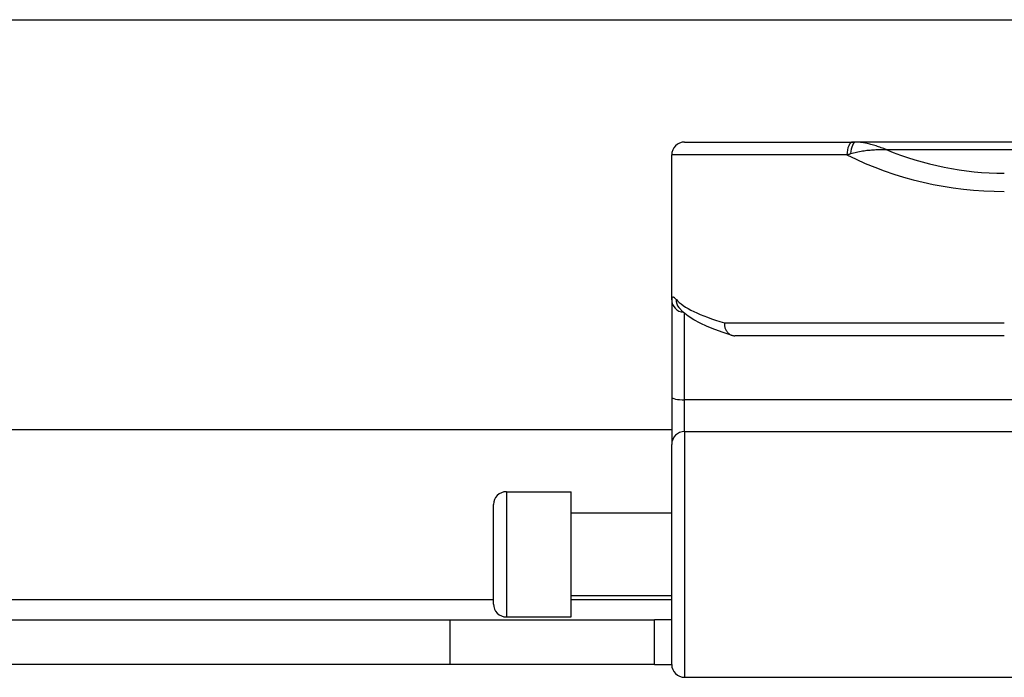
# Model space of a CAD drawing. Header units: inches. Extents: x 15 to 513, y 46 to 241.
# Tile 150 of 256: x 101.64 to 103.14, y 131.14 to 132.14. Entities that reach past the tile are written whole.
import ezdxf

# ---------------------------------------------------------------- set-up
doc = ezdxf.new("R2010")
doc.units = ezdxf.units.IN
doc.header["$MEASUREMENT"] = 0
doc.layers.add('Visible Edges(ANSI)', color=7, linetype='Continuous', lineweight=25)
doc.layers.add('Visible Tangent Edges(ANSI)', color=7, linetype='Continuous', lineweight=25)

msp = doc.modelspace()

# ---------------------------------------------------------------- linework, layer by layer
at = {"layer": 'Visible Edges(ANSI)'}
for p, q in [((70.3676, 132.1428), (122.3036, 132.1428)), ((102.6509, 131.9563), (102.9075, 131.9563)), ((102.9122, 131.9563), (102.9075, 131.9563)), ((104.8601, 131.9563), (102.9122, 131.9563)), ((102.6312, 131.7159), (102.6312, 131.9366)), ((102.6312, 131.7159), (102.6312, 131.5677)), ((102.6421, 131.7039), (102.6417, 131.7043)), ((103.1381, 131.661), (102.7272, 131.661)), ((102.6312, 131.5677), (102.6312, 131.4954)), ((102.6312, 131.5178), (90.04, 131.5178)), ((102.6312, 131.16), (102.6312, 131.4954)), ((102.3792, 131.4233), (102.4777, 131.4233)), ((102.4777, 131.2323), (102.4777, 131.4233)), ((102.3596, 131.252), (102.3596, 131.4036)), ((102.4777, 131.3908), (102.6312, 131.3908)), ((102.4777, 131.2648), (102.6312, 131.2648)), ((102.3792, 131.2323), (102.4777, 131.2323)), ((90.3781, 131.2278), (102.2931, 131.2278)), ((102.2931, 131.2278), (102.6051, 131.2278)), ((102.6312, 131.2278), (102.6051, 131.2278)), ((102.6051, 131.1598), (102.6051, 131.2278)), ((102.2931, 131.1598), (90.3781, 131.1598)), ((102.6051, 131.1598), (102.2931, 131.1598)), ((102.6051, 131.1598), (102.6312, 131.1598)), ((102.6509, 131.1403), (103.2405, 131.1403))]:
    msp.add_line(p, q, dxfattribs=at)
at = {"layer": 'Visible Edges(ANSI)', "flags": 128}
for points in [[(102.7232, 131.6616), (102.7095, 131.666), (102.6968, 131.6705), (102.6851, 131.6752), (102.6745, 131.6802), (102.6649, 131.6854), (102.6563, 131.691), (102.6487, 131.6971), (102.6421, 131.7039)], [(102.7115, 131.6807), (102.7115, 131.6794), (102.7115, 131.6782), (102.7116, 131.6769), (102.7118, 131.6756), (102.7121, 131.6744), (102.7124, 131.6732), (102.7128, 131.672), (102.7133, 131.6709), (102.7138, 131.6698), (102.7144, 131.6688), (102.715, 131.6678), (102.7157, 131.6668), (102.7165, 131.6659), (102.7173, 131.6651), (102.7181, 131.6644), (102.719, 131.6637), (102.7199, 131.6631), (102.7209, 131.6625), (102.7219, 131.6621), (102.7229, 131.6617), (102.724, 131.6614), (102.725, 131.6612), (102.7261, 131.6611), (102.7272, 131.661)]]:
    msp.add_lwpolyline(points, dxfattribs=at)
at = {"layer": 'Visible Edges(ANSI)'}
for centre, start, end in [((102.6509, 131.9366), 90, 180), ((102.3792, 131.4036), 90, 180), ((102.3792, 131.252), 180, 270), ((102.6509, 131.16), 180, 270)]:
    msp.add_arc(centre, 0.0197, start, end, dxfattribs=at)
at = {"layer": 'Visible Tangent Edges(ANSI)'}
for p, q in [((102.8982, 131.9366), (102.6312, 131.9366)), ((102.9582, 131.9448), (104.814, 131.9448)), ((102.6509, 131.5633), (102.6509, 131.6952)), ((102.7115, 131.6807), (103.1381, 131.6807)), ((102.6509, 131.5151), (102.6509, 131.5633)), ((103.2405, 131.5633), (102.6509, 131.5633)), ((102.6509, 131.5151), (102.6509, 131.1403)), ((102.6509, 131.5151), (103.2405, 131.5151)), ((102.3792, 131.4233), (102.3792, 131.2323)), ((90.3117, 131.2588), (102.3596, 131.2588)), ((102.4777, 131.2588), (102.6312, 131.2588)), ((102.2931, 131.2278), (102.2931, 131.1598))]:
    msp.add_line(p, q, dxfattribs=at)
at = {"layer": 'Visible Tangent Edges(ANSI)', "flags": 128}
for points in [[(102.9582, 131.9448), (102.9563, 131.9455), (102.9543, 131.9463), (102.9524, 131.947), (102.9504, 131.9477), (102.9485, 131.9484), (102.9465, 131.949), (102.9446, 131.9497), (102.9426, 131.9503), (102.9407, 131.9509), (102.9387, 131.9515), (102.9368, 131.9521), (102.9348, 131.9526), (102.9329, 131.9531), (102.931, 131.9536), (102.9291, 131.9541), (102.9272, 131.9545), (102.9253, 131.9549), (102.9234, 131.9553), (102.9215, 131.9556), (102.9196, 131.9558), (102.9177, 131.956), (102.9159, 131.9562), (102.914, 131.9563), (102.9122, 131.9563)], [(102.8982, 131.9366), (102.8984, 131.9367), (102.8987, 131.9368), (102.8989, 131.9369), (102.8991, 131.937), (102.8994, 131.937), (102.8996, 131.9371), (102.8998, 131.9372), (102.9001, 131.9373), (102.9003, 131.9374), (102.9005, 131.9374), (102.9008, 131.9375), (102.901, 131.9376), (102.9012, 131.9377), (102.9015, 131.9378), (102.9017, 131.9378), (102.902, 131.9379), (102.9022, 131.938), (102.9024, 131.9381), (102.9027, 131.9382), (102.9029, 131.9383), (102.9031, 131.9383), (102.9034, 131.9384), (102.9036, 131.9385), (102.9039, 131.9386)], [(102.9039, 131.9386), (102.9061, 131.9393), (102.9084, 131.9399), (102.9106, 131.9405), (102.9129, 131.9411), (102.9151, 131.9416), (102.9174, 131.942), (102.9197, 131.9424), (102.922, 131.9428), (102.9243, 131.9431), (102.9265, 131.9434), (102.9288, 131.9437), (102.9311, 131.9439), (102.9334, 131.9441), (102.9357, 131.9443), (102.9379, 131.9444), (102.9402, 131.9446), (102.9425, 131.9447), (102.9448, 131.9448), (102.947, 131.9448), (102.9493, 131.9448), (102.9515, 131.9449), (102.9538, 131.9449), (102.956, 131.9448), (102.9582, 131.9448)], [(102.6377, 131.7165), (102.6372, 131.7171), (102.6367, 131.7176), (102.6362, 131.7181), (102.6358, 131.7186), (102.6353, 131.7189), (102.6349, 131.7193), (102.6345, 131.7195), (102.6341, 131.7198), (102.6338, 131.7199), (102.6334, 131.72), (102.6331, 131.7201), (102.6328, 131.7201), (102.6326, 131.72), (102.6323, 131.7199), (102.6321, 131.7198), (102.6319, 131.7196), (102.6318, 131.7193), (102.6316, 131.719), (102.6315, 131.7186), (102.6314, 131.7181), (102.6313, 131.7177), (102.6313, 131.7171), (102.6312, 131.7165), (102.6312, 131.7159)]]:
    msp.add_lwpolyline(points, dxfattribs=at)
at = {"layer": 'Visible Tangent Edges(ANSI)'}
msp.add_arc((103.1381, 132.3763), 0.4675, 247.3707, 270, dxfattribs=at)
for centre, major_axis, ratio, start_param, end_param in [((102.9075, 131.9366), (0, 0.0197), 0.473287, 0, 1.570796), ((102.9122, 131.9366), (0, 0.0197), 0.424063, 0, 1.471837), ((103.1381, 132.3485), (0.5069, 0), 0.92233, 4.219371, 4.712389), ((102.6509, 131.7159), (-0.0197, 0), 0.97851, 0, 1.481783), ((102.6572, 131.7165), (-0.0151, -0.0126), 0.969622, 5.57019, 6.283185), ((103.1381, 131.7316), (-0.5069, 0), 0.185803, 0.160689, 0.570474), ((102.6509, 131.5677), (-0.0197, 0), 0.225879, 0, 1.570796), ((102.6509, 131.4954), (-0.0197, 0), 0.998608, 4.712389, 6.283185)]:
    msp.add_ellipse(centre, major_axis=major_axis, ratio=ratio, start_param=start_param, end_param=end_param, dxfattribs=at)

doc.saveas('drawing.dxf')
